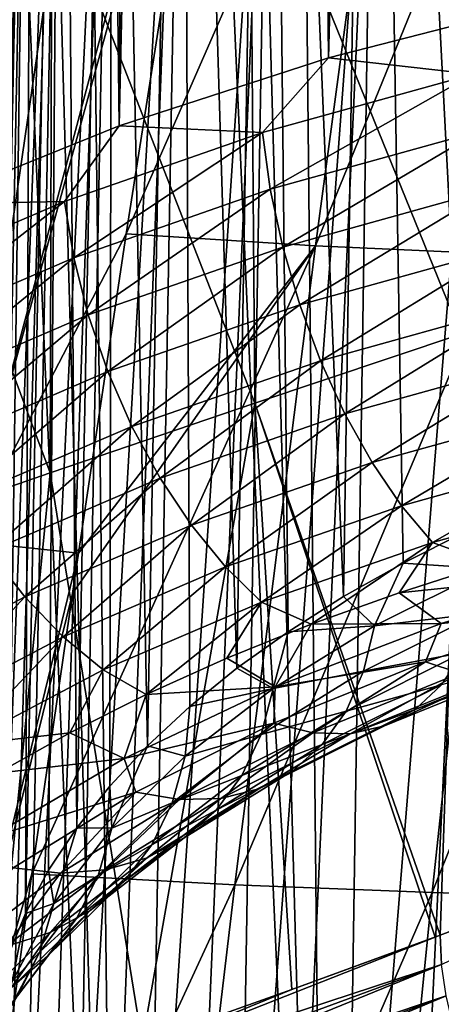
# Model space of a CAD drawing. Header units: metres. Extents: x -109 to 109, y -78 to 121.
# Tile 33 of 256: x -84.27 to -82.08, y -44.53 to -39.44. Entities that reach past the tile are written whole.
import ezdxf

# ---------------------------------------------------------------- set-up
doc = ezdxf.new("R2010")
doc.units = ezdxf.units.M
doc.layers.add('solid_508554_SW0001', color=7, linetype='CONTINUOUS')

msp = doc.modelspace()

# ---------------------------------------------------------------- linework, layer by layer
at = {"layer": 'solid_508554_SW0001'}
for points in [[(-82.668053, -39.634808, 35.219269), (-82.400345, -6.415161, 17.07531), (-81.786201, -6.268696, 17.328995)], [(-81.517548, -39.341702, 35.72694), (-82.668053, -39.634808, 35.219269), (-81.786201, -6.268696, 17.328995)], [(-82.668053, -39.634808, 35.219269), (-82.998306, -6.577496, 16.794138), (-82.400345, -6.415161, 17.07531)], [(-83.750977, -39.986439, 34.610226), (-83.578468, -6.755256, 16.486248), (-82.998306, -6.577496, 16.794138)], [(-82.668053, -39.634808, 35.219269), (-83.750977, -39.986439, 34.610226), (-82.998306, -6.577496, 16.794138)], [(-83.750977, -39.986439, 34.610226), (-84.139221, -6.947954, 16.152485), (-83.578468, -6.755256, 16.486248)], [(-84.754463, -40.392738, 33.906487), (-84.679039, -7.155062, 15.793764), (-84.139221, -6.947954, 16.152485)], [(-83.750977, -39.986439, 34.610226), (-84.754463, -40.392738, 33.906487), (-84.139221, -6.947954, 16.152485)], [(-83.750977, -49.966553, 17.324158), (-84.679039, -17.255331, -1.700416), (-85.196434, -17.034382, -1.31772)], [(-84.754463, -49.560249, 18.027895), (-83.750977, -49.966553, 17.324158), (-85.196434, -17.034382, -1.31772)], [(-83.750977, -49.966553, 17.324158), (-84.139221, -17.462439, -2.059138), (-84.679039, -17.255331, -1.700416)], [(-82.668053, -50.318184, 16.715117), (-83.578468, -17.655138, -2.392901), (-84.139221, -17.462439, -2.059138)], [(-83.750977, -49.966553, 17.324158), (-82.668053, -50.318184, 16.715117), (-84.139221, -17.462439, -2.059138)], [(-82.668053, -50.318184, 16.715117), (-82.998306, -17.832897, -2.70079), (-83.578468, -17.655138, -2.392901)], [(-81.517548, -50.61129, 16.207441), (-82.400345, -17.995234, -2.981963), (-82.998306, -17.832897, -2.70079)], [(-82.668053, -50.318184, 16.715117), (-81.517548, -50.61129, 16.207441), (-82.998306, -17.832897, -2.70079)], [(-81.517548, -50.61129, 16.207441), (-81.786201, -18.141697, -3.235648), (-82.400345, -17.995234, -2.981963)], [(-81.955338, -42.085335, 30.974829), (-81.820724, -32.424389, 25.232327), (-82.439468, -32.752308, 24.66436)], [(-82.589737, -42.421547, 30.392492), (-82.439468, -32.752308, 24.66436), (-82.977898, -33.113922, 24.038025)], [(-82.589737, -42.421547, 30.392492), (-82.282318, -42.248825, 30.691652), (-82.439468, -32.752308, 24.66436)], [(-82.282318, -42.248825, 30.691652), (-81.955338, -42.085335, 30.974829), (-82.439468, -32.752308, 24.66436)], [(-83.141785, -42.792309, 29.750311), (-82.977898, -33.113922, 24.038025), (-83.428719, -33.504345, 23.361792)], [(-83.141785, -42.792309, 29.750311), (-82.876549, -42.602913, 30.078356), (-82.977898, -33.113922, 24.038025)], [(-82.876549, -42.602913, 30.078356), (-82.589737, -42.421547, 30.392492), (-82.977898, -33.113922, 24.038025)], [(-83.604012, -43.192612, 29.056969), (-83.428719, -33.504345, 23.361792), (-83.785843, -33.918297, 22.644806)], [(-83.604012, -43.192612, 29.056969), (-83.384544, -42.989098, 29.409464), (-83.428719, -33.504345, 23.361792)], [(-83.384544, -42.989098, 29.409464), (-83.141785, -42.792309, 29.750311), (-83.428719, -33.504345, 23.361792)], [(-83.970169, -43.617035, 28.321844), (-83.785843, -33.918297, 22.644806), (-84.044434, -34.350178, 21.896763)], [(-83.970169, -43.617035, 28.321844), (-83.799438, -43.402161, 28.694021), (-83.785843, -33.918297, 22.644806)], [(-83.799438, -43.402161, 28.694021), (-83.604012, -43.192612, 29.056969), (-83.785843, -33.918297, 22.644806)], [(-84.235306, -44.059845, 27.554876), (-84.044434, -34.350178, 21.896763), (-84.201004, -34.794151, 21.127781)], [(-84.235306, -44.059845, 27.554876), (-84.115623, -43.83651, 27.941702), (-84.044434, -34.350178, 21.896763)], [(-84.115623, -43.83651, 27.941702), (-83.970169, -43.617035, 28.321844), (-84.044434, -34.350178, 21.896763)], [(-84.395836, -44.515049, 26.766438), (-84.201004, -34.794151, 21.127781), (-84.253433, -35.244209, 20.348255)], [(-84.395836, -44.515049, 26.766438), (-84.328819, -44.286278, 27.16268), (-84.201004, -34.794151, 21.127781)], [(-84.328819, -44.286278, 27.16268), (-84.235306, -44.059845, 27.554876), (-84.201004, -34.794151, 21.127781)], [(-84.449585, -44.976494, 25.967192), (-84.253433, -35.244209, 20.348255), (-84.201004, -35.694271, 19.568729)], [(-84.436142, -44.74538, 26.367493), (-84.253433, -35.244209, 20.348255), (-84.449585, -44.976494, 25.967192)], [(-84.436142, -44.74538, 26.367493), (-84.395836, -44.515049, 26.766438), (-84.253433, -35.244209, 20.348255)], [(-84.436142, -45.207607, 25.566891), (-84.449585, -44.976494, 25.967192), (-84.201004, -35.694271, 19.568729)], [(-84.395836, -45.437939, 25.167944), (-84.436142, -45.207607, 25.566891), (-84.201004, -35.694271, 19.568729)], [(-84.395836, -45.437939, 25.167944), (-84.201004, -35.694271, 19.568729), (-84.044434, -36.138241, 18.799747)], [(-84.328819, -45.66671, 24.771702), (-84.395836, -45.437939, 25.167944), (-84.044434, -36.138241, 18.799747)], [(-84.235306, -45.893147, 24.379505), (-84.328819, -45.66671, 24.771702), (-84.044434, -36.138241, 18.799747)], [(-84.235306, -45.893147, 24.379505), (-84.044434, -36.138241, 18.799747), (-83.785843, -36.570126, 18.051704)], [(-84.115623, -46.116478, 23.992682), (-84.235306, -45.893147, 24.379505), (-83.785843, -36.570126, 18.051704)], [(-83.970169, -46.335953, 23.612537), (-84.115623, -46.116478, 23.992682), (-83.785843, -36.570126, 18.051704)], [(-83.970169, -46.335953, 23.612537), (-83.785843, -36.570126, 18.051704), (-83.428719, -36.984077, 17.334719)], [(-84.544258, -42.135582, 4.418631), (-84.386681, -36.656197, 2.186395), (-83.757233, -36.750294, 2.039633)], [(-84.544258, -42.135582, 4.418631), (-83.757233, -36.750294, 2.039633), (-83.12809, -36.824497, 1.939115)], [(-84.544258, -42.135582, 4.418631), (-83.12809, -36.824497, 1.939115), (-83.193817, -37.229759, 2.118081)], [(-83.799438, -46.550831, 23.240362), (-83.970169, -46.335953, 23.612537), (-83.428719, -36.984077, 17.334719)], [(-83.604012, -46.76038, 22.877413), (-83.799438, -46.550831, 23.240362), (-83.428719, -36.984077, 17.334719)], [(-83.604012, -46.76038, 22.877413), (-83.428719, -36.984077, 17.334719), (-82.977898, -37.3745, 16.658485)], [(-83.714134, -40.545902, 3.597134), (-84.544258, -42.135582, 4.418631), (-83.193817, -37.229759, 2.118081)], [(-82.290352, -37.292862, 2.032463), (-83.714134, -40.545902, 3.597134), (-83.193817, -37.229759, 2.118081)], [(-82.290352, -37.292862, 2.032463), (-82.735374, -40.607273, 3.518569), (-83.714134, -40.545902, 3.597134)], [(-82.290352, -37.292862, 2.032463), (-81.401672, -37.337242, 1.979245), (-82.735374, -40.607273, 3.518569)], [(-81.401672, -37.337242, 1.979245), (-81.777855, -40.650341, 3.468124), (-82.735374, -40.607273, 3.518569)], [(-83.384544, -46.96389, 22.52492), (-83.604012, -46.76038, 22.877413), (-82.977898, -37.3745, 16.658485)], [(-83.141785, -47.160679, 22.184072), (-83.384544, -46.96389, 22.52492), (-82.977898, -37.3745, 16.658485)], [(-83.141785, -47.160679, 22.184072), (-82.977898, -37.3745, 16.658485), (-82.439476, -37.736115, 16.03215)], [(-82.876549, -47.350079, 21.856026), (-83.141785, -47.160679, 22.184072), (-82.439476, -37.736115, 16.03215)], [(-82.589737, -47.531445, 21.541891), (-82.876549, -47.350079, 21.856026), (-82.439476, -37.736115, 16.03215)], [(-82.589737, -47.531445, 21.541891), (-82.439476, -37.736115, 16.03215), (-81.820724, -38.06403, 15.464183)], [(-82.041359, -38.041698, 44.153385), (-83.073303, -38.379173, 43.55537), (-81.983757, -41.064575, 46.276085)], [(-82.282318, -47.704163, 21.242729), (-82.589737, -47.531445, 21.541891), (-81.820724, -38.06403, 15.464183)], [(-81.955338, -47.867657, 20.959555), (-82.282318, -47.704163, 21.242729), (-81.820724, -38.06403, 15.464183)], [(-83.073303, -38.379173, 43.55537), (-84.099701, -38.725906, 42.953331), (-83.048615, -41.420856, 45.656021)], [(-83.073303, -38.379173, 43.55537), (-83.048615, -41.420856, 45.656021), (-81.983757, -41.064575, 46.276085)], [(-84.099701, -38.725906, 42.953331), (-85.119705, -39.078278, 42.344913), (-84.108109, -41.782116, 45.029781)], [(-84.099701, -38.725906, 42.953331), (-84.108109, -41.782116, 45.029781), (-83.048615, -41.420856, 45.656021)], [(-85.119705, -39.078278, 42.344913), (-85.161644, -42.147671, 44.396893), (-84.108109, -41.782116, 45.029781)], [(-81.919762, -39.719585, 35.690334), (-82.668053, -39.634808, 35.219269), (-81.517548, -39.341702, 35.72694)], [(-83.009758, -40.022083, 35.166389), (-83.750977, -39.986439, 34.610226), (-82.668053, -39.634808, 35.219269)], [(-83.009758, -40.022083, 35.166389), (-82.668053, -39.634808, 35.219269), (-81.919762, -39.719585, 35.690334)], [(-83.009758, -40.022083, 35.166389), (-81.919762, -39.719585, 35.690334), (-82.969017, -40.315411, 35.260269)], [(-81.919762, -39.719585, 35.690334), (-81.885849, -40.014805, 35.780933), (-82.969017, -40.315411, 35.260269)], [(-84.032959, -40.378166, 34.549637), (-84.754463, -40.392738, 33.906487), (-83.750977, -39.986439, 34.610226)], [(-84.032959, -40.378166, 34.549637), (-83.750977, -39.986439, 34.610226), (-83.009758, -40.022083, 35.166389)], [(-82.969017, -40.315411, 35.260269), (-81.885849, -40.014805, 35.780933), (-82.904114, -40.614647, 35.312794)], [(-81.885849, -40.014805, 35.780933), (-81.83181, -40.317055, 35.828236), (-82.904114, -40.614647, 35.312794)], [(-84.032959, -40.378166, 34.549637), (-83.009758, -40.022083, 35.166389), (-83.985817, -40.669266, 34.647373)], [(-83.009758, -40.022083, 35.166389), (-82.969017, -40.315411, 35.260269), (-83.985817, -40.669266, 34.647373)], [(-83.985817, -40.669266, 34.647373), (-82.969017, -40.315411, 35.260269), (-83.910706, -40.964951, 34.706051)], [(-82.969017, -40.315411, 35.260269), (-82.904114, -40.614647, 35.312794), (-83.910706, -40.964951, 34.706051)], [(-82.904114, -40.614647, 35.312794), (-81.83181, -40.317055, 35.828236), (-82.816612, -40.912571, 35.322701)], [(-81.83181, -40.317055, 35.828236), (-81.758957, -40.619045, 35.8311), (-82.816612, -40.912571, 35.322701)], [(-84.978859, -40.78418, 33.846401), (-84.754463, -40.392738, 33.906487), (-84.032959, -40.378166, 34.549637)], [(-84.978859, -40.78418, 33.846401), (-84.032959, -40.378166, 34.549637), (-84.925789, -41.072739, 33.94854)], [(-84.032959, -40.378166, 34.549637), (-83.985817, -40.669266, 34.647373), (-84.925789, -41.072739, 33.94854)], [(-83.714134, -40.545902, 3.597134), (-83.96125, -42.196152, 4.342894), (-84.544258, -42.135582, 4.418631)], [(-82.735374, -40.607273, 3.518569), (-83.96125, -42.196152, 4.342894), (-83.714134, -40.545902, 3.597134)], [(-82.735374, -40.607273, 3.518569), (-84.201729, -43.855965, 5.099496), (-83.992088, -42.405865, 4.438127)], [(-82.735374, -40.607273, 3.518569), (-83.153008, -43.912029, 5.027519), (-84.201729, -43.855965, 5.099496)], [(-82.735374, -40.607273, 3.518569), (-83.992088, -42.405865, 4.438127), (-83.96125, -42.196152, 4.342894)], [(-83.910706, -40.964951, 34.706051), (-82.904114, -40.614647, 35.312794), (-83.809456, -41.258087, 34.724247)], [(-82.904114, -40.614647, 35.312794), (-82.816612, -40.912571, 35.322701), (-83.809456, -41.258087, 34.724247)], [(-82.735374, -40.607273, 3.518569), (-81.777855, -40.650341, 3.468124), (-83.153008, -43.912029, 5.027519)], [(-82.816612, -40.912571, 35.322701), (-81.758957, -40.619045, 35.8311), (-82.708626, -41.201996, 35.289753)], [(-81.758957, -40.619045, 35.8311), (-81.669052, -40.91349, 35.789459), (-82.708626, -41.201996, 35.289753)], [(-84.925789, -41.072739, 33.94854), (-83.985817, -40.669266, 34.647373), (-84.841255, -41.364376, 34.014225)], [(-83.985817, -40.669266, 34.647373), (-83.910706, -40.964951, 34.706051), (-84.841255, -41.364376, 34.014225)], [(-81.777855, -40.650341, 3.468124), (-82.130928, -43.95208, 4.978052), (-83.153008, -43.912029, 5.027519)], [(-81.777855, -40.650341, 3.468124), (-80.818794, -40.681789, 3.425212), (-82.130928, -43.95208, 4.978052)], [(-80.818794, -40.681789, 3.425212), (-81.107559, -43.982014, 4.935637), (-82.130928, -43.95208, 4.978052)], [(-83.809456, -41.258087, 34.724247), (-82.816612, -40.912571, 35.322701), (-83.684494, -41.541607, 34.701527)], [(-82.816612, -40.912571, 35.322701), (-82.708626, -41.201996, 35.289753), (-83.684494, -41.541607, 34.701527)], [(-82.708626, -41.201996, 35.289753), (-81.669052, -40.91349, 35.789459), (-82.582764, -41.475937, 35.214737)], [(-81.669052, -40.91349, 35.789459), (-81.564262, -41.193279, 35.704315), (-82.582764, -41.475937, 35.214737)], [(-84.841255, -41.364376, 34.014225), (-83.910706, -40.964951, 34.706051), (-84.727287, -41.652054, 34.041878)], [(-83.910706, -40.964951, 34.706051), (-83.809456, -41.258087, 34.724247), (-84.727287, -41.652054, 34.041878)], [(-82.090271, -44.172718, 48.291573), (-81.983757, -41.064575, 46.276085), (-83.048615, -41.420856, 45.656021)], [(-82.090271, -44.172718, 48.291573), (-81.367058, -43.902218, 48.699173), (-81.983757, -41.064575, 46.276085)], [(-83.684494, -41.541607, 34.701527), (-82.708626, -41.201996, 35.289753), (-83.538841, -41.808662, 34.638439)], [(-82.708626, -41.201996, 35.289753), (-82.582764, -41.475937, 35.214737), (-83.538841, -41.808662, 34.638439)], [(-82.582764, -41.475937, 35.214737), (-81.564262, -41.193279, 35.704315), (-82.442055, -41.727783, 35.099472)], [(-81.564262, -41.193279, 35.704315), (-81.447113, -41.451668, 35.577721), (-82.442055, -41.727783, 35.099472)], [(-84.727287, -41.652054, 34.041878), (-83.809456, -41.258087, 34.724247), (-84.586639, -41.928837, 34.030823)], [(-83.809456, -41.258087, 34.724247), (-83.684494, -41.541607, 34.701527), (-84.586639, -41.928837, 34.030823)], [(-83.632416, -44.728722, 47.393032), (-83.048615, -41.420856, 45.656021), (-84.108109, -41.782116, 45.029781)], [(-83.632416, -44.728722, 47.393032), (-82.857819, -44.452534, 47.849163), (-83.048615, -41.420856, 45.656021)], [(-82.115921, -44.182194, 48.276958), (-82.090271, -44.172718, 48.291573), (-83.048615, -41.420856, 45.656021)], [(-82.857819, -44.452534, 47.849163), (-82.115921, -44.182194, 48.276958), (-83.048615, -41.420856, 45.656021)], [(-83.538841, -41.808662, 34.638439), (-82.582764, -41.475937, 35.214737), (-83.376015, -42.052814, 34.536503)], [(-82.582764, -41.475937, 35.214737), (-82.442055, -41.727783, 35.099472), (-83.376015, -42.052814, 34.536503)], [(-82.442055, -41.727783, 35.099472), (-81.447113, -41.451668, 35.577721), (-82.289894, -41.951466, 34.946732)], [(-81.447113, -41.451668, 35.577721), (-81.320435, -41.682415, 35.412739), (-82.289894, -41.951466, 34.946732)], [(-84.586639, -41.928837, 34.030823), (-83.684494, -41.541607, 34.701527), (-84.422699, -42.188046, 33.981331)], [(-83.684494, -41.541607, 34.701527), (-83.538841, -41.808662, 34.638439), (-84.422699, -42.188046, 33.981331)], [(-82.289894, -41.951466, 34.946732), (-81.320435, -41.682415, 35.412739), (-82.129959, -42.141579, 34.760208)], [(-81.320435, -41.682415, 35.412739), (-81.187279, -41.879963, 35.213341), (-82.129959, -42.141579, 34.760208)], [(-83.376015, -42.052814, 34.536503), (-82.442055, -41.727783, 35.099472), (-83.199944, -42.268169, 34.398182)], [(-82.442055, -41.727783, 35.099472), (-82.289894, -41.951466, 34.946732), (-83.199944, -42.268169, 34.398182)], [(-84.426094, -45.008461, 46.91761), (-84.108109, -41.782116, 45.029781), (-85.161644, -42.147671, 44.396893)], [(-84.426094, -45.008461, 46.91761), (-83.632416, -44.728722, 47.393032), (-84.108109, -41.782116, 45.029781)], [(-84.422699, -42.188046, 33.981331), (-83.538841, -41.808662, 34.638439), (-84.239426, -42.42342, 33.894596)], [(-83.538841, -41.808662, 34.638439), (-83.376015, -42.052814, 34.536503), (-84.239426, -42.42342, 33.894596)], [(-82.129959, -42.141579, 34.760208), (-81.187279, -41.879963, 35.213341), (-81.830727, -42.250435, 34.619057)], [(-83.199944, -42.268169, 34.398182), (-82.289894, -41.951466, 34.946732), (-83.01487, -42.449535, 34.22681)], [(-82.289894, -41.951466, 34.946732), (-82.129959, -42.141579, 34.760208), (-83.01487, -42.449535, 34.22681)], [(-84.239426, -42.42342, 33.894596), (-83.376015, -42.052814, 34.536503), (-84.041245, -42.629288, 33.772713)], [(-83.376015, -42.052814, 34.536503), (-83.199944, -42.268169, 34.398182), (-84.041245, -42.629288, 33.772713)], [(-81.838753, -42.277294, 31.255354), (-81.955338, -42.085335, 30.974829), (-82.282318, -42.248825, 30.691652)], [(-85.25148, -47.502995, 6.863269), (-84.544258, -42.135582, 4.418631), (-83.96125, -42.196152, 4.342894)], [(-83.01487, -42.449535, 34.22681), (-82.129959, -42.141579, 34.760208), (-82.757301, -42.564697, 34.074734)], [(-82.129959, -42.141579, 34.760208), (-82.302528, -42.401287, 34.357769), (-82.757301, -42.564697, 34.074734)], [(-82.129959, -42.141579, 34.760208), (-81.830727, -42.250435, 34.619057), (-82.302528, -42.401287, 34.357769)], [(-85.25148, -47.502995, 6.863269), (-83.96125, -42.196152, 4.342894), (-83.992088, -42.405865, 4.438127)], [(-84.422699, -42.188046, 33.981331), (-84.239426, -42.42342, 33.894596), (-85.023415, -42.8358, 33.180336)], [(-82.429283, -42.572559, 30.743938), (-82.282318, -42.248825, 30.691652), (-82.589737, -42.421547, 30.392492)], [(-82.429283, -42.572559, 30.743938), (-81.838753, -42.277294, 31.255354), (-82.282318, -42.248825, 30.691652)], [(-81.161865, -42.283569, 34.561665), (-82.302528, -42.401287, 34.357769), (-81.830727, -42.250435, 34.619057)], [(-84.041245, -42.629288, 33.772713), (-83.199944, -42.268169, 34.398182), (-83.832932, -42.800674, 33.618618)], [(-83.199944, -42.268169, 34.398182), (-83.01487, -42.449535, 34.22681), (-83.832932, -42.800674, 33.618618)], [(-81.890038, -42.509541, 31.455214), (-81.838753, -42.277294, 31.255354), (-82.429283, -42.572559, 30.743938)], [(-81.161865, -42.283569, 34.561665), (-82.085205, -42.56147, 34.080322), (-82.302528, -42.401287, 34.357769)], [(-81.319931, -42.48328, 34.167595), (-82.085205, -42.56147, 34.080322), (-81.161865, -42.283569, 34.561665)], [(-84.201729, -43.855965, 5.099496), (-85.25148, -47.502995, 6.863269), (-83.992088, -42.405865, 4.438127)], [(-82.085205, -42.56147, 34.080322), (-82.757301, -42.564697, 34.074734), (-82.302528, -42.401287, 34.357769)], [(-85.023415, -42.8358, 33.180336), (-84.239426, -42.42342, 33.894596), (-84.805161, -43.031105, 33.07674)], [(-84.239426, -42.42342, 33.894596), (-84.041245, -42.629288, 33.772713), (-84.805161, -43.031105, 33.07674)], [(-83.832932, -42.800674, 33.618618), (-83.01487, -42.449535, 34.22681), (-83.610489, -42.927242, 33.446793)], [(-83.01487, -42.449535, 34.22681), (-83.193718, -42.740189, 33.770775), (-83.610489, -42.927242, 33.446793)], [(-83.01487, -42.449535, 34.22681), (-82.757301, -42.564697, 34.074734), (-83.193718, -42.740189, 33.770775)], [(-82.429283, -42.572559, 30.743938), (-82.589737, -42.421547, 30.392492), (-82.876549, -42.602913, 30.078356)], [(-82.486244, -42.807644, 30.938885), (-81.890038, -42.509541, 31.455214), (-82.429283, -42.572559, 30.743938)], [(-81.971901, -42.711384, 31.676733), (-81.890038, -42.509541, 31.455214), (-82.486244, -42.807644, 30.938885)], [(-82.166168, -42.758057, 33.691669), (-82.085205, -42.56147, 34.080322), (-81.319931, -42.48328, 34.167595)], [(-82.166168, -42.758057, 33.691669), (-81.319931, -42.48328, 34.167595), (-81.988503, -42.818184, 33.444016)], [(-82.085205, -42.56147, 34.080322), (-82.943031, -42.887684, 33.515305), (-82.757301, -42.564697, 34.074734)], [(-82.166168, -42.758057, 33.691669), (-82.943031, -42.887684, 33.515305), (-82.085205, -42.56147, 34.080322)], [(-82.943031, -42.887684, 33.515305), (-83.193718, -42.740189, 33.770775), (-82.757301, -42.564697, 34.074734)], [(-82.954857, -42.897072, 30.181866), (-82.876549, -42.602913, 30.078356), (-83.141785, -42.792309, 29.750311)], [(-82.954857, -42.897072, 30.181866), (-82.429283, -42.572559, 30.743938), (-82.876549, -42.602913, 30.078356)], [(-82.486244, -42.807644, 30.938885), (-82.429283, -42.572559, 30.743938), (-82.954857, -42.897072, 30.181866)], [(-84.805161, -43.031105, 33.07674), (-84.041245, -42.629288, 33.772713), (-84.575745, -43.191395, 32.941872)], [(-84.041245, -42.629288, 33.772713), (-83.832932, -42.800674, 33.618618), (-84.575745, -43.191395, 32.941872)], [(-82.577164, -43.014015, 31.152563), (-81.971901, -42.711384, 31.676733), (-82.486244, -42.807644, 30.938885)], [(-82.082375, -42.877953, 31.914568), (-81.971901, -42.711384, 31.676733), (-82.577164, -43.014015, 31.152563)], [(-82.943031, -42.887684, 33.515305), (-83.610489, -42.927242, 33.446793), (-83.193718, -42.740189, 33.770775)], [(-82.950325, -43.075558, 33.141743), (-82.943031, -42.887684, 33.515305), (-82.166168, -42.758057, 33.691669)], [(-82.950325, -43.075558, 33.141743), (-82.166168, -42.758057, 33.691669), (-82.74807, -43.125729, 32.911331)], [(-82.166168, -42.758057, 33.691669), (-81.988503, -42.818184, 33.444016), (-82.74807, -43.125729, 32.911331)], [(-82.218781, -43.005226, 32.162979), (-81.523552, -42.723736, 32.650536), (-82.082375, -42.877953, 31.914568)], [(-81.663269, -42.800812, 32.917091), (-81.523552, -42.723736, 32.650536), (-82.218781, -43.005226, 32.162979)], [(-84.575745, -43.191395, 32.941872), (-83.832932, -42.800674, 33.618618), (-84.006371, -43.125305, 33.103741)], [(-83.832932, -42.800674, 33.618618), (-83.610489, -42.927242, 33.446793), (-84.006371, -43.125305, 33.103741)], [(-82.954857, -42.897072, 30.181866), (-83.141785, -42.792309, 29.750311), (-83.384544, -42.989098, 29.409464)], [(-83.016861, -43.135273, 30.371412), (-82.486244, -42.807644, 30.938885), (-82.954857, -42.897072, 30.181866)], [(-82.577164, -43.014015, 31.152563), (-82.486244, -42.807644, 30.938885), (-83.016861, -43.135273, 30.371412)], [(-82.74807, -43.125729, 32.911331), (-81.988503, -42.818184, 33.444016), (-82.555695, -43.130627, 32.66745)], [(-81.988503, -42.818184, 33.444016), (-81.819511, -42.83255, 33.183727), (-82.555695, -43.130627, 32.66745)], [(-82.377831, -43.090134, 32.415974), (-81.663269, -42.800812, 32.917091), (-82.218781, -43.005226, 32.162979)], [(-81.819511, -42.83255, 33.183727), (-81.663269, -42.800812, 32.917091), (-82.377831, -43.090134, 32.415974)], [(-82.555695, -43.130627, 32.66745), (-81.819511, -42.83255, 33.183727), (-82.377831, -43.090134, 32.415974)], [(-82.943031, -42.887684, 33.515305), (-83.72525, -43.258377, 32.873245), (-83.610489, -42.927242, 33.446793)], [(-82.950325, -43.075558, 33.141743), (-83.72525, -43.258377, 32.873245), (-82.943031, -42.887684, 33.515305)], [(-83.409706, -43.247276, 29.575296), (-82.954857, -42.897072, 30.181866), (-83.384544, -42.989098, 29.409464)], [(-83.016861, -43.135273, 30.371412), (-82.954857, -42.897072, 30.181866), (-83.409706, -43.247276, 29.575296)], [(-82.699852, -43.186691, 31.379816), (-82.082375, -42.877953, 31.914568), (-82.577164, -43.014015, 31.152563)], [(-82.218781, -43.005226, 32.162979), (-82.082375, -42.877953, 31.914568), (-82.699852, -43.186691, 31.379816)], [(-83.72525, -43.258377, 32.873245), (-84.006371, -43.125305, 33.103741), (-83.610489, -42.927242, 33.446793)], [(-83.409706, -43.247276, 29.575296), (-83.384544, -42.989098, 29.409464), (-83.604012, -43.192612, 29.056969)], [(-83.115845, -43.346622, 30.576471), (-82.577164, -43.014015, 31.152563), (-83.016861, -43.135273, 30.371412)], [(-82.699852, -43.186691, 31.379816), (-82.577164, -43.014015, 31.152563), (-83.115845, -43.346622, 30.576471)], [(-82.851349, -43.32151, 31.61516), (-82.218781, -43.005226, 32.162979), (-82.699852, -43.186691, 31.379816)], [(-82.377831, -43.090134, 32.415974), (-82.218781, -43.005226, 32.162979), (-82.851349, -43.32151, 31.61516)], [(-83.663811, -43.432301, 32.523846), (-83.72525, -43.258377, 32.873245), (-82.950325, -43.075558, 33.141743)], [(-83.663811, -43.432301, 32.523846), (-82.950325, -43.075558, 33.141743), (-83.439186, -43.471283, 32.312809)], [(-82.950325, -43.075558, 33.141743), (-82.74807, -43.125729, 32.911331), (-83.439186, -43.471283, 32.312809)], [(-83.027992, -43.415215, 31.852919), (-82.377831, -43.090134, 32.415974), (-82.851349, -43.32151, 31.61516)], [(-82.555695, -43.130627, 32.66745), (-82.377831, -43.090134, 32.415974), (-83.027992, -43.415215, 31.852919)], [(-84.575745, -43.191395, 32.941872), (-84.006371, -43.125305, 33.103741), (-84.380211, -43.333786, 32.742638)], [(-83.72525, -43.258377, 32.873245), (-84.380211, -43.333786, 32.742638), (-84.006371, -43.125305, 33.103741)], [(-83.476082, -43.488842, 29.759016), (-83.016861, -43.135273, 30.371412), (-83.409706, -43.247276, 29.575296)], [(-83.115845, -43.346622, 30.576471), (-83.016861, -43.135273, 30.371412), (-83.476082, -43.488842, 29.759016)], [(-83.439186, -43.471283, 32.312809), (-82.74807, -43.125729, 32.911331), (-83.225525, -43.465542, 32.087353)], [(-82.74807, -43.125729, 32.911331), (-82.555695, -43.130627, 32.66745), (-83.225525, -43.465542, 32.087353)], [(-83.225525, -43.465542, 32.087353), (-82.555695, -43.130627, 32.66745), (-83.027992, -43.415215, 31.852919)], [(-83.788849, -43.619335, 28.930874), (-83.604012, -43.192612, 29.056969), (-83.799438, -43.402161, 28.694021)], [(-83.788849, -43.619335, 28.930874), (-83.409706, -43.247276, 29.575296), (-83.604012, -43.192612, 29.056969)], [(-83.249405, -43.526012, 30.792095), (-82.699852, -43.186691, 31.379816), (-83.115845, -43.346622, 30.576471)], [(-82.851349, -43.32151, 31.61516), (-82.699852, -43.186691, 31.379816), (-83.249405, -43.526012, 30.792095)], [(-83.72525, -43.258377, 32.873245), (-84.422661, -43.669178, 32.161724), (-84.380211, -43.333786, 32.742638)], [(-83.663811, -43.432301, 32.523846), (-84.422661, -43.669178, 32.161724), (-83.72525, -43.258377, 32.873245)], [(-83.476082, -43.488842, 29.759016), (-83.409706, -43.247276, 29.575296), (-83.788849, -43.619335, 28.930874)], [(-83.41433, -43.669121, 31.013079), (-82.851349, -43.32151, 31.61516), (-83.249405, -43.526012, 30.792095)], [(-83.027992, -43.415215, 31.852919), (-82.851349, -43.32151, 31.61516), (-83.41433, -43.669121, 31.013079)], [(-83.582039, -43.705559, 29.954773), (-83.115845, -43.346622, 30.576471), (-83.476082, -43.488842, 29.759016)], [(-83.249405, -43.526012, 30.792095), (-83.115845, -43.346622, 30.576471), (-83.582039, -43.705559, 29.954773)], [(-83.788849, -43.619335, 28.930874), (-83.799438, -43.402161, 28.694021), (-83.970169, -43.617035, 28.321844)], [(-83.606628, -43.772491, 31.234091), (-83.027992, -43.415215, 31.852919), (-83.41433, -43.669121, 31.013079)], [(-83.225525, -43.465542, 32.087353), (-83.027992, -43.415215, 31.852919), (-83.606628, -43.772491, 31.234091)], [(-84.298813, -43.824379, 31.844746), (-84.422661, -43.669178, 32.161724), (-83.663811, -43.432301, 32.523846)], [(-84.298813, -43.824379, 31.844746), (-83.663811, -43.432301, 32.523846), (-84.054276, -43.85107, 31.655003)], [(-83.663811, -43.432301, 32.523846), (-83.439186, -43.471283, 32.312809), (-84.054276, -43.85107, 31.655003)], [(-84.054276, -43.85107, 31.655003), (-83.439186, -43.471283, 32.312809), (-83.821678, -43.833633, 31.4498)], [(-83.821678, -43.833633, 31.4498), (-83.225525, -43.465542, 32.087353), (-83.606628, -43.772491, 31.234091)], [(-83.439186, -43.471283, 32.312809), (-83.225525, -43.465542, 32.087353), (-83.821678, -43.833633, 31.4498)], [(-83.858871, -43.864475, 29.108402), (-83.476082, -43.488842, 29.759016), (-83.788849, -43.619335, 28.930874)], [(-83.582039, -43.705559, 29.954773), (-83.476082, -43.488842, 29.759016), (-83.858871, -43.864475, 29.108402)], [(-83.725006, -43.892197, 30.157845), (-83.249405, -43.526012, 30.792095), (-83.582039, -43.705559, 29.954773)], [(-83.41433, -43.669121, 31.013079), (-83.249405, -43.526012, 30.792095), (-83.725006, -43.892197, 30.157845)], [(-84.088135, -44.009167, 28.255659), (-83.970169, -43.617035, 28.321844), (-84.115623, -43.83651, 27.941702)], [(-84.088135, -44.009167, 28.255659), (-83.788849, -43.619335, 28.930874), (-83.970169, -43.617035, 28.321844)], [(-83.858871, -43.864475, 29.108402), (-83.788849, -43.619335, 28.930874), (-84.088135, -44.009167, 28.255659)], [(-82.090271, -44.172718, 48.291573), (-80.571556, -43.597439, 49.138653), (-81.367058, -43.902218, 48.699173)], [(-82.082962, -44.324799, 48.377445), (-80.571556, -43.597439, 49.138653), (-82.090271, -44.172718, 48.291573)], [(-83.901558, -44.044254, 30.363331), (-83.41433, -43.669121, 31.013079), (-83.725006, -43.892197, 30.157845)], [(-83.606628, -43.772491, 31.234091), (-83.41433, -43.669121, 31.013079), (-83.901558, -44.044254, 30.363331)], [(-83.970634, -44.086895, 29.294279), (-83.582039, -43.705559, 29.954773), (-83.858871, -43.864475, 29.108402)], [(-83.725006, -43.892197, 30.157845), (-83.582039, -43.705559, 29.954773), (-83.970634, -44.086895, 29.294279)], [(-84.107407, -44.158058, 30.566273), (-83.606628, -43.772491, 31.234091), (-83.901558, -44.044254, 30.363331)], [(-83.821678, -43.833633, 31.4498), (-83.606628, -43.772491, 31.234091), (-84.107407, -44.158058, 30.566273)], [(-84.298813, -43.824379, 31.844746), (-84.054276, -43.85107, 31.655003), (-84.586594, -44.260921, 30.94512)], [(-84.337608, -44.230865, 30.761774), (-83.821678, -43.833633, 31.4498), (-84.107407, -44.158058, 30.566273)], [(-84.054276, -43.85107, 31.655003), (-83.821678, -43.833633, 31.4498), (-84.337608, -44.230865, 30.761774)], [(-84.088135, -44.009167, 28.255659), (-84.115623, -43.83651, 27.941702), (-84.235306, -44.059845, 27.554876)], [(-84.201729, -43.855965, 5.099496), (-84.656288, -47.162338, 6.62619), (-85.25148, -47.502995, 6.863269)], [(-83.153008, -43.912029, 5.027519), (-84.656288, -47.162338, 6.62619), (-84.201729, -43.855965, 5.099496)], [(-84.586594, -44.260921, 30.94512), (-84.054276, -43.85107, 31.655003), (-84.337608, -44.230865, 30.761774)], [(-84.161034, -44.258053, 28.426702), (-83.858871, -43.864475, 29.108402), (-84.088135, -44.009167, 28.255659)], [(-83.970634, -44.086895, 29.294279), (-83.858871, -43.864475, 29.108402), (-84.161034, -44.258053, 28.426702)], [(-83.153008, -43.912029, 5.027519), (-83.543274, -47.205715, 6.558185), (-84.656288, -47.162338, 6.62619)], [(-84.12146, -44.281231, 29.484016), (-83.725006, -43.892197, 30.157845), (-83.970634, -44.086895, 29.294279)], [(-83.901558, -44.044254, 30.363331), (-83.725006, -43.892197, 30.157845), (-84.12146, -44.281231, 29.484016)], [(-83.153008, -43.912029, 5.027519), (-82.130928, -43.95208, 4.978052), (-83.543274, -47.205715, 6.558185)], [(-82.130928, -43.95208, 4.978052), (-82.460876, -47.240379, 6.507618), (-83.543274, -47.205715, 6.558185)], [(-82.130928, -43.95208, 4.978052), (-81.107559, -43.982014, 4.935637), (-82.460876, -47.240379, 6.507618)], [(-81.107559, -43.982014, 4.935637), (-81.377441, -47.268047, 6.46439), (-82.460876, -47.240379, 6.507618)], [(-84.304283, -44.41251, 27.557053), (-84.088135, -44.009167, 28.255659), (-84.235306, -44.059845, 27.554876)], [(-84.161034, -44.258053, 28.426702), (-84.088135, -44.009167, 28.255659), (-84.304283, -44.41251, 27.557053)], [(-84.304283, -44.41251, 27.557053), (-84.235306, -44.059845, 27.554876), (-84.328819, -44.286278, 27.16268)], [(-84.307686, -44.442795, 29.673037), (-83.901558, -44.044254, 30.363331), (-84.12146, -44.281231, 29.484016)], [(-84.107407, -44.158058, 30.566273), (-83.901558, -44.044254, 30.363331), (-84.307686, -44.442795, 29.673037)], [(-84.27739, -44.486454, 28.602224), (-83.970634, -44.086895, 29.294279), (-84.161034, -44.258053, 28.426702)], [(-84.12146, -44.281231, 29.484016), (-83.970634, -44.086895, 29.294279), (-84.27739, -44.486454, 28.602224)], [(-84.524841, -44.567684, 29.856781), (-84.107407, -44.158058, 30.566273), (-84.307686, -44.442795, 29.673037)], [(-84.337608, -44.230865, 30.761774), (-84.107407, -44.158058, 30.566273), (-84.524841, -44.567684, 29.856781)], [(-84.426025, -45.093288, 46.966656), (-82.090271, -44.172718, 48.291573), (-82.857819, -44.452534, 47.849163)], [(-84.426025, -45.093288, 46.966656), (-82.082962, -44.324799, 48.377445), (-82.090271, -44.172718, 48.291573)], [(-82.857819, -44.452534, 47.849163), (-82.090271, -44.172718, 48.291573), (-82.115921, -44.182194, 48.276958)], [(-84.434402, -44.688858, 28.77799), (-84.12146, -44.281231, 29.484016), (-84.27739, -44.486454, 28.602224)], [(-84.307686, -44.442795, 29.673037), (-84.12146, -44.281231, 29.484016), (-84.434402, -44.688858, 28.77799)], [(-84.379257, -44.665268, 27.721384), (-84.161034, -44.258053, 28.426702), (-84.304283, -44.41251, 27.557053)], [(-84.27739, -44.486454, 28.602224), (-84.161034, -44.258053, 28.426702), (-84.379257, -44.665268, 27.721384)], [(-84.426025, -45.093288, 46.966656), (-84.420464, -45.181641, 47.008656), (-82.082962, -44.324799, 48.377445)], [(-84.420464, -45.181641, 47.008656), (-84.409462, -45.272667, 47.043213), (-82.082962, -44.324799, 48.377445)], [(-84.409462, -45.272667, 47.043213), (-82.059174, -44.486542, 48.439457), (-82.082962, -44.324799, 48.377445)], [(-84.426025, -45.093288, 46.966656), (-82.857819, -44.452534, 47.849163), (-83.632416, -44.728722, 47.393032)], [(-84.409462, -45.272667, 47.043213), (-84.393135, -45.365498, 47.069988), (-82.059174, -44.486542, 48.439457)], [(-84.393135, -45.365498, 47.069988), (-84.371628, -45.45924, 47.08873), (-82.059174, -44.486542, 48.439457)], [(-84.371628, -45.45924, 47.08873), (-82.019142, -44.65279, 48.47596), (-82.059174, -44.486542, 48.439457)]]:
    msp.add_3dface(points, dxfattribs=at)

doc.saveas('drawing.dxf')
